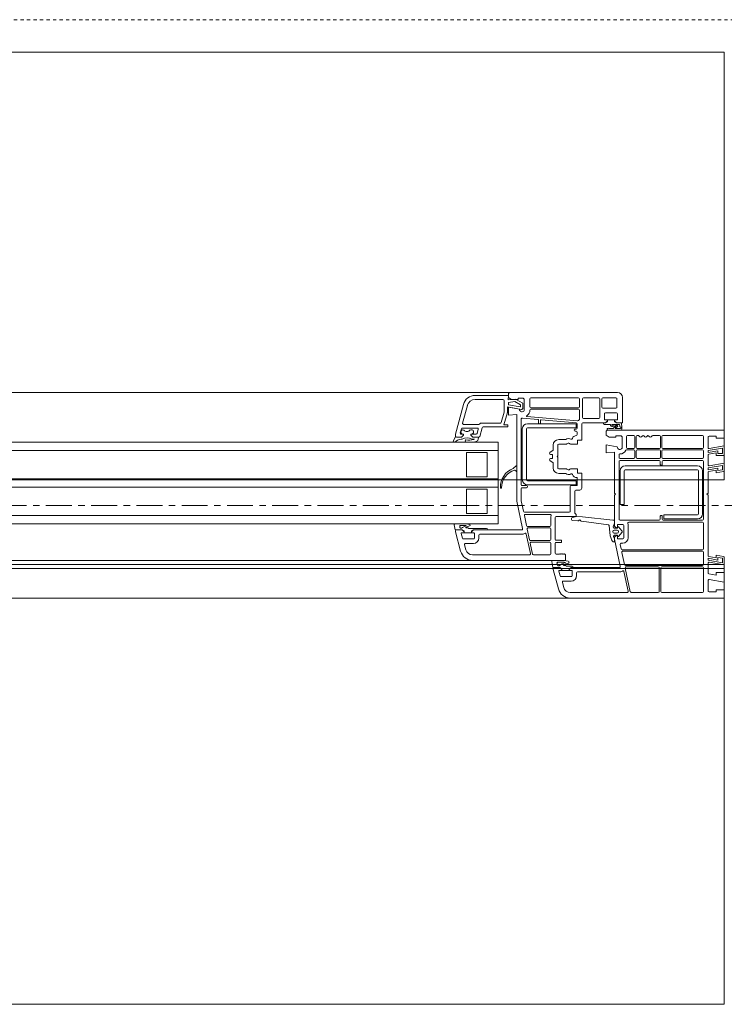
# Model space of a CAD drawing. Header units: millimetres. Extents: x -37728 to 44100, y 631619 to 691915.
# Tile 45 of 204: x -25997 to -25651, y 655036 to 655520. Entities that reach past the tile are written whole.
import ezdxf

# ---------------------------------------------------------------- set-up
doc = ezdxf.new("R2010")
doc.units = ezdxf.units.MM
doc.linetypes.add('__FK_przerywana', pattern=[0.32004, 0.16002, -0.16002])
doc.linetypes.add('Linia siatki', pattern=[2.2225, 1.27, -0.3175, 0.3175, -0.3175])
doc.layers.add('_XREF', color=7, linetype='Continuous')
for name, color, linetype, lineweight in [('A-DETL-GENF', 252, 'Continuous', 5), ('A-DETL-MBND', 252, 'Continuous', 5), ('A-GENM', 252, 'Continuous', 5), ('A-GLAZ', 252, 'Continuous', 5), ('S-GRID', 252, 'Continuous', 5)]:
    doc.layers.add(name, color=color, linetype=linetype, lineweight=lineweight)

# ---------------------------------------------------------------- blocks, each defined once
blk = doc.blocks.new('Windows_S9000-Double-Vent-Window-with-Sashbars - O3 Windows_S9000-Double-Vent-Window-with-Sashbars 2-V10-__-00_00 Przyziemie PB')
at = {"layer": 'A-DETL-GENF', "color": 252}
for p, q in [((58.4, 6.55), (56.769, 6.55)), ((58.13, 6.35), (56.769, 6.35)), ((58.19, 5.76), (58.19, 6.29)), ((58.392, 6.33), (58.4, 6.55)), ((58.75, 6.368), (58.392, 6.33)), ((58.4, 6.45), (58.4, 6.6)), ((58.55, 6.35), (58.4, 6.45)), ((58.5, 6.7), (63.75, 6.7)), ((58.88, 6.35), (58.55, 6.35)), ((59.1, 6.165), (58.75, 6.368)), ((59.13, 6.42), (58.88, 6.42)), ((58.88, 6.42), (58.88, 6.35)), ((59.18, 6.37), (59.13, 6.42)), ((59.18, 5.811), (59.18, 6.37)), ((59.45, 5.99), (59.45, 6.38)), ((59.5, 6.43), (61.84, 6.43)), ((61.89, 6.38), (61.89, 5.99)), ((62.04, 5.47), (62.04, 6.38)), ((62.09, 6.43), (62.84, 6.43)), ((62.89, 6.38), (62.89, 5.47)), ((62.99, 6.38), (62.99, 5.97)), ((63.68, 6.43), (63.04, 6.43)), ((63.73, 5.97), (63.73, 6.38)), ((64, 6.45), (64, 5.2)), ((56.19, 6.105), (55.8, 4.652)), ((56.383, 6.054), (56.152, 5.193)), ((58.35, 5.739), (58.35, 5.984)), ((58.35, 5.984), (59.041, 5.862)), ((58.4, 6.21), (58.723, 6.244)), ((58.4, 6.094), (58.4, 6.21)), ((58.977, 5.993), (58.4, 6.094)), ((58.4, 5.575), (58.4, 5.97)), ((58.4, 5.97), (58.945, 5.874)), ((58.723, 6.244), (59, 6.084)), ((59, 6.084), (59, 6.012)), ((59.1, 5.911), (59.1, 6.165)), ((59.45, 5.761), (59.45, 5.82)), ((61.84, 5.94), (59.5, 5.94)), ((59.5, 5.87), (61.84, 5.87)), ((61.89, 5.82), (61.89, 5.391)), ((63.04, 5.92), (63.68, 5.92)), ((58.048, 5.217), (58.187, 5.734)), ((58.182, 5.1), (58.347, 5.713)), ((58.81, 5.611), (58.4, 5.575)), ((58.81, 1.35), (58.81, 5.611)), ((59.03, 2.17), (59.03, 5.382)), ((59.084, 5.432), (59.862, 5.364)), ((61.792, 5.295), (59.306, 5.513)), ((59.88, 5.344), (59.88, 5.182)), ((59.98, 5.182), (59.98, 5.331)), ((60.002, 5.351), (61.734, 5.2)), ((62.84, 5.42), (62.09, 5.42)), ((63.11, 5.65), (63.11, 5.35)), ((63.11, 5.35), (63.26, 5.35)), ((63.71, 5.7), (63.16, 5.7)), ((63.26, 5.35), (63.26, 5.3)), ((63.61, 5.349), (63.26, 5.349)), ((63.26, 5.349), (63.26, 5.26)), ((63.61, 5.3), (63.61, 5.35)), ((63.61, 5.35), (63.76, 5.35)), ((63.61, 5.26), (63.61, 5.349)), ((63.76, 5.35), (63.76, 5.65)), ((56.037, 4.713), (56.091, 4.913)), ((56.139, 4.95), (56.87, 4.95)), ((56.2, 5.13), (56.949, 5.13)), ((56.918, 4.887), (56.865, 4.687)), ((56.99, 4.537), (57.104, 4.963)), ((57.035, 5.18), (58, 5.18)), ((57.153, 5), (58.37, 5)), ((58.37, 5.1), (58.182, 5.1)), ((58.37, 5), (58.37, 5.1)), ((59.083, 2.41), (59.083, 4.91)), ((59.283, 4.91), (59.283, 2.41)), ((59.333, 5.16), (61.733, 5.16)), ((61.733, 4.96), (59.333, 4.96)), ((59.9, 5.162), (59.96, 5.162)), ((61.73, 4.9), (61.68, 4.9)), ((61.733, 5.16), (61.733, 4.96)), ((61.78, 5.15), (61.78, 4.95)), ((62, 5.15), (62, 4.36)), ((63.16, 5.2), (62.05, 5.2)), ((63.159, 5.2), (63.055, 5.2)), ((63.115, 5.13), (63.375, 5.13)), ((63.231, 5.251), (63.159, 5.2)), ((63.26, 5.3), (63.16, 5.2)), ((63.296, 4.85), (63.92, 4.85)), ((63.3, 4.85), (69, 4.85)), ((63.544, 4.925), (63.337, 4.92)), ((63.497, 5.13), (63.858, 5.13)), ((63.71, 5.106), (63.5, 5.08)), ((63.515, 5.022), (63.663, 5.04)), ((63.682, 5.039), (63.544, 4.925)), ((63.71, 5.2), (63.61, 5.3)), ((63.71, 5.2), (63.638, 5.251)), ((63.653, 4.938), (63.749, 5.018)), ((63.887, 4.92), (63.659, 4.92)), ((63.955, 5.2), (63.71, 5.2)), ((64, 5.2), (63.71, 5.2)), ((63.858, 5.13), (63.866, 5.033)), ((63.974, 4.954), (63.955, 5.2)), ((69, 4.85), (69, 4.45)), ((55.799, 4.536), (55.7, 4.327)), ((55.769, 4.26), (55.895, 4.359)), ((55.8, 4.652), (55.8, 4.548)), ((56.101, 4.5), (55.847, 4.5)), ((55.85, 4.5), (56.101, 4.5)), ((56.201, 4.65), (56.085, 4.65)), ((56.201, 4.6), (56.101, 4.5)), ((56.101, 4.5), (56.201, 4.6)), ((56.142, 4.65), (56.201, 4.65)), ((56.201, 4.65), (56.201, 4.6)), ((56.201, 4.6), (56.201, 4.65)), ((56.551, 4.6), (56.551, 4.65)), ((56.551, 4.65), (56.576, 4.65)), ((56.817, 4.65), (56.551, 4.65)), ((56.551, 4.65), (56.551, 4.6)), ((56.651, 4.5), (56.551, 4.6)), ((56.551, 4.6), (56.651, 4.5)), ((56.601, 4.4), (56.742, 4.4)), ((56.911, 4.5), (56.651, 4.5)), ((56.651, 4.5), (56.942, 4.5)), ((56.742, 4.4), (56.709, 4.386)), ((61.188, 4.38), (60.87, 4.38)), ((61.68, 4.8), (61.73, 4.8)), ((61.78, 4.75), (61.78, 4.634)), ((62, 4.36), (61.8, 4.36)), ((61.8, 4.36), (61.8, 4.16)), ((63.2, 4.6), (63.2, 4.75)), ((63.35, 4.5), (63.2, 4.6)), ((63.68, 4.5), (63.35, 4.5)), ((63.93, 4.57), (63.68, 4.57)), ((63.68, 4.57), (63.68, 4.5)), ((63.98, 4.52), (63.93, 4.57)), ((63.98, 3.961), (63.98, 4.52)), ((64.2, 4), (64.2, 4.53)), ((64.25, 4.58), (64.555, 4.58)), ((64.605, 4.53), (64.605, 4)), ((64.675, 4), (64.675, 4.53)), ((64.725, 4.58), (64.78, 4.58)), ((65.49, 4.58), (65.82, 4.58)), ((65.87, 4.53), (65.87, 4)), ((65.94, 4), (65.94, 4.53)), ((65.99, 4.58), (67.93, 4.58)), ((67.98, 4.53), (67.98, 4)), ((68.2, 4.5), (68.2, 3.989)), ((68.6, 4.55), (68.25, 4.55)), ((68.6, 4.45), (68.6, 4.55)), ((69, 4.45), (68.6, 4.45)), ((6.4, 4.25), (57.9, 4.25)), ((56.81, 4.28), (56.876, 4.326)), ((57.9, 4.25), (57.9, 0.25)), ((60.6, 4.11), (60.6, 3.881)), ((60.82, 4.11), (60.82, 3.58)), ((61.247, 4.16), (60.87, 4.16)), ((61.335, 4.203), (61.272, 4.167)), ((61.8, 4.16), (61.447, 4.16)), ((63.2, 3.725), (63.2, 4.12)), ((63.2, 4.12), (63.745, 4.024)), ((64.216, 3.88), (64.555, 3.88)), ((64.555, 3.95), (64.25, 3.95)), ((65.82, 3.95), (64.725, 3.95)), ((64.725, 3.88), (65.82, 3.88)), ((67.93, 3.95), (65.99, 3.95)), ((65.99, 3.88), (67.93, 3.88)), ((68.2, 3.838), (68.91, 3.963)), ((68.259, 3.939), (69, 4.07)), ((68.91, 3.963), (68.91, 3.69)), ((69, 4.07), (69, 3.6)), ((6.4, 3.85), (57.9, 3.85)), ((56.35, 3.75), (56.35, 2.55)), ((57.35, 3.75), (56.35, 3.75)), ((57.35, 2.55), (57.35, 3.75)), ((60.576, 3.839), (60.444, 3.756)), ((60.47, 3.65), (60.545, 3.65)), ((60.545, 3.45), (60.47, 3.45)), ((60.57, 3.625), (60.57, 3.475)), ((60.82, 3.58), (60.79, 3.55)), ((60.79, 3.55), (60.82, 3.52)), ((60.82, 3.52), (60.82, 2.99)), ((63.61, 3.761), (63.2, 3.725)), ((63.61, 1.75), (63.61, 3.761)), ((63.83, 3.51), (63.83, 3.625)), ((64.555, 3.46), (63.88, 3.46)), ((64.605, 3.83), (64.605, 3.51)), ((64.675, 3.51), (64.675, 3.83)), ((65.82, 3.46), (64.725, 3.46)), ((65.87, 3.83), (65.87, 3.51)), ((65.94, 3.51), (65.94, 3.83)), ((67.93, 3.46), (65.99, 3.46)), ((67.98, 3.83), (67.98, 3.51)), ((68.2, 3.746), (68.2, 3.838)), ((68.69, 3.833), (68.2, 3.746)), ((68.2, 3.613), (68.2, 3.139)), ((68.6, 3.725), (68.241, 3.662)), ((68.6, 3.6), (68.6, 3.725)), ((69, 3.6), (68.6, 3.6)), ((68.69, 3.69), (68.69, 3.833)), ((68.91, 3.69), (68.69, 3.69)), ((58.657, 2.977), (58.776, 3.096)), ((58.81, 3.082), (58.81, 2.838)), ((60.444, 3.344), (60.576, 3.261)), ((60.6, 3.219), (60.6, 2.99)), ((60.87, 2.94), (61.247, 2.94)), ((61.272, 2.933), (61.335, 2.897)), ((61.447, 2.94), (61.8, 2.94)), ((61.8, 2.94), (61.8, 2.74)), ((63.83, 0.48), (63.83, 3.3)), ((63.88, 3.35), (65.805, 3.35)), ((67.68, 3.09), (64.13, 3.09)), ((65.855, 3.3), (65.855, 3.155)), ((65.88, 3.13), (65.93, 3.13)), ((65.955, 3.155), (65.955, 3.3)), ((66.005, 3.35), (67.93, 3.35)), ((67.98, 3.3), (67.98, 0.48)), ((68.2, 2.988), (68.91, 3.113)), ((68.2, 2.896), (68.2, 2.988)), ((68.69, 2.983), (68.2, 2.896)), ((68.259, 3.089), (69, 3.22)), ((68.69, 2.857), (68.69, 2.983)), ((68.91, 3.113), (68.91, 2.896)), ((69, 3.22), (69, 2.862)), ((6.4, 2.45), (57.9, 2.45)), ((56.35, 2.55), (57.35, 2.55)), ((58.776, 2.824), (58.723, 2.878)), ((60.87, 2.72), (61.188, 2.72)), ((61.78, 2.495), (61.78, 2.14)), ((61.8, 2.74), (62, 2.74)), ((62, 2.74), (62, 2)), ((63.88, 2.84), (63.88, 1.19)), ((64.08, 1.19), (64.08, 2.84)), ((64.13, 2.89), (67.68, 2.89)), ((67.73, 2.84), (67.73, 0.74)), ((67.93, 0.74), (67.93, 2.84)), ((68.2, 2.763), (68.2, 1.75)), ((68.6, 2.875), (68.241, 2.812)), ((68.6, 2.75), (68.6, 2.875)), ((68.959, 2.813), (68.6, 2.75)), ((68.91, 2.896), (68.69, 2.857)), ((6.4, 2.05), (57.9, 2.05)), ((56.35, 1.95), (56.35, 0.75)), ((57.35, 1.95), (56.35, 1.95)), ((57.35, 0.75), (57.35, 1.95)), ((59.03, 1.373), (59.03, 1.97)), ((59.28, 2.12), (59.08, 2.12)), ((59.08, 2.02), (59.28, 2.02)), ((59.333, 2.36), (61.733, 2.36)), ((61.733, 2.16), (59.333, 2.16)), ((61.44, 2.07), (61.44, 0.87)), ((61.76, 2.12), (61.49, 2.12)), ((61.733, 2.36), (61.733, 2.16)), ((61.66, 1.85), (61.66, 0.792)), ((61.9, 1.9), (61.71, 1.9)), ((63.66, 1.7), (63.61, 1.75)), ((63.61, 1.65), (63.66, 1.7)), ((63.61, 0.156), (63.61, 1.65)), ((68.2, 1.75), (68.15, 1.7)), ((68.15, 1.7), (68.2, 1.65)), ((68.2, 1.65), (68.2, -1.313)), ((59.095, 0.01), (58.81, 1.35)), ((59.139, 0.86), (59.03, 1.373)), ((63.88, 1.19), (64.08, 1.19)), ((6.4, 0.65), (57.9, 0.65)), ((56.35, 0.75), (57.35, 0.75)), ((59.184, 0.65), (59.288, 0.16)), ((61.39, 0.82), (59.188, 0.82)), ((60.446, 0.71), (59.233, 0.71)), ((60.48, 0.17), (60.48, 0.568)), ((60.7, 0.55), (60.7, -0.515)), ((61.731, 0.6), (60.75, 0.6)), ((61.501, 0.511), (61.503, 0.451)), ((61.737, 0.6), (61.541, 0.562)), ((61.675, 0.756), (61.731, 0.7)), ((61.731, 0.7), (61.731, 0.6)), ((62.041, 0.584), (61.737, 0.6)), ((63.531, 0.43), (62.041, 0.584)), ((65.855, 0.625), (65.855, 0.48)), ((65.93, 0.65), (65.88, 0.65)), ((65.955, 0.48), (65.955, 0.625)), ((67.68, 0.69), (66.03, 0.69)), ((66.03, 0.69), (66.03, 0.49)), ((66.03, 0.49), (67.68, 0.49)), ((57.9, 0.25), (6.4, 0.25)), ((55.735, 0.189), (55.789, -0.05)), ((56.159, 0.25), (55.784, 0.25)), ((56.052, 0.17), (56.159, 0.17)), ((56.405, 0.05), (56.321, 0.05)), ((56.457, 0.02), (56.405, 0.05)), ((57.325, 0.02), (56.457, 0.02)), ((59.337, 0.12), (60.43, 0.12)), ((59.373, 0.05), (60.43, 0.05)), ((61.55, 0.403), (61.81, 0.388)), ((61.982, 0.372), (63.307, 0.2)), ((63.35, 0.155), (63.389, -0.347)), ((63.61, 0.43), (63.531, 0.43)), ((63.548, 0.101), (63.607, 0.272)), ((63.74, 0.032), (63.596, 0.035)), ((63.61, 0.288), (63.61, 0.43)), ((63.718, 0.035), (63.625, 0.12)), ((63.74, 0.035), (63.718, 0.035)), ((63.76, 0.19), (63.76, 0.055)), ((63.76, 0.068), (63.76, 0.052)), ((64.01, 0.21), (63.78, 0.21)), ((63.974, -0.103), (63.811, 0.09)), ((65.805, 0.43), (63.88, 0.43)), ((64.06, -0.44), (64.06, 0.16)), ((64.28, -0.44), (64.28, 0.16)), ((64.31, 0.32), (67.93, 0.32)), ((67.93, 0.43), (66.005, 0.43)), ((67.98, 0.27), (67.98, -0.98)), ((55.789, -0.05), (56.13, -0.05)), ((55.8, -0.154), (55.8, -0.1)), ((56.055, -1.105), (55.8, -0.154)), ((55.85, -0.05), (56.13, -0.05)), ((56.078, -0.225), (56.142, -0.463)), ((56.23, -0.2), (56.097, -0.2)), ((56.13, -0.05), (56.202, -0.101)), ((56.13, -0.05), (56.23, -0.15)), ((56.23, -0.11), (56.23, -0.199)), ((56.23, -0.15), (56.23, -0.2)), ((56.23, -0.199), (56.58, -0.199)), ((56.58, -0.15), (56.68, -0.05)), ((56.58, -0.199), (56.58, -0.11)), ((56.58, -0.2), (56.58, -0.15)), ((56.71, -0.2), (56.58, -0.2)), ((56.681, -0.05), (56.609, -0.101)), ((56.68, -0.05), (59.046, -0.05)), ((57.385, -0.05), (56.681, -0.05)), ((56.73, -0.45), (56.73, -0.22)), ((56.95, -0.45), (56.95, -0.32)), ((57, -0.27), (59.045, -0.27)), ((59.274, -0.255), (59.479, -1.22)), ((59.437, -0.54), (59.324, -0.01)), ((60.48, 0), (60.48, -0.53)), ((63.389, -0.347), (63.47, -0.552)), ((63.61, -0.497), (63.564, -0.384)), ((63.598, -0.07), (63.738, -0.07)), ((63.738, -0.21), (63.598, -0.21)), ((63.61, -0.315), (63.74, -0.312)), ((63.611, -0.504), (63.61, -0.436)), ((63.625, -0.4), (63.704, -0.321)), ((63.704, -0.321), (63.74, -0.315)), ((63.76, -0.332), (63.76, -0.348)), ((63.76, -0.335), (63.76, -0.47)), ((63.815, -0.365), (63.974, -0.177)), ((56.19, -0.5), (56.68, -0.5)), ((56.316, -1.035), (56.248, -0.783)), ((56.296, -0.72), (56.68, -0.72)), ((59.586, -1.24), (59.473, -0.71)), ((60.43, -0.58), (59.486, -0.58)), ((59.522, -0.65), (60.43, -0.65)), ((60.48, -0.7), (60.48, -1.23)), ((60.7, -0.715), (60.7, -1.2)), ((60.75, -0.565), (61, -0.565)), ((61, -0.665), (60.75, -0.665)), ((61, -0.565), (61, -0.665)), ((63.481, -0.569), (63.545, -0.633)), ((63.581, -0.647), (63.61, -0.647)), ((63.61, -0.647), (63.61, -0.497)), ((63.895, -1.84), (63.611, -0.504)), ((63.78, -0.49), (64.01, -0.49)), ((63.939, -0.99), (63.893, -0.77)), ((63.942, -0.71), (64.01, -0.71)), ((59.43, -1.28), (56.635, -1.28)), ((60.43, -1.28), (59.634, -1.28)), ((60.75, -1.25), (60.9, -1.25)), ((60.9, -1.25), (60.92, -1.23)), ((60.92, -1.23), (60.94, -1.25)), ((60.94, -1.25), (60.96, -1.23)), ((60.96, -1.23), (60.98, -1.25)), ((60.98, -1.25), (61, -1.23)), ((61, -1.23), (61.02, -1.25)), ((61.02, -1.25), (61.04, -1.23)), ((61.04, -1.23), (61.06, -1.25)), ((61.06, -1.25), (61.08, -1.23)), ((61.08, -1.23), (61.1, -1.25)), ((61.1, -1.25), (61.12, -1.23)), ((61.12, -1.23), (61.14, -1.25)), ((61.14, -1.25), (61.16, -1.23)), ((61.16, -1.23), (61.2, -1.27)), ((61.2, -1.27), (61.2, -1.55)), ((64.103, -1.76), (63.976, -1.16)), ((67.93, -1.03), (63.988, -1.03)), ((64.024, -1.1), (67.93, -1.1)), ((67.98, -1.15), (67.98, -1.75)), ((68.69, -1.533), (68.2, -1.446)), ((68.2, -1.446), (68.2, -1.538)), ((68.241, -1.362), (68.6, -1.425)), ((68.6, -1.425), (68.6, -1.3)), ((68.6, -1.3), (68.959, -1.363)), ((68.91, -1.446), (68.69, -1.407)), ((68.69, -1.407), (68.69, -1.533)), ((68.91, -1.663), (68.91, -1.446)), ((69, -1.412), (69, -1.77)), ((61.2, -1.55), (56.635, -1.55)), ((60.524, -1.611), (60.589, -1.9)), ((60.948, -1.55), (60.573, -1.55)), ((60.589, -1.9), (60.93, -1.9)), ((60.65, -1.9), (60.93, -1.9)), ((60.799, -1.702), (60.786, -1.72)), ((60.948, -1.63), (60.841, -1.63)), ((60.93, -1.9), (61.002, -1.951)), ((60.93, -1.9), (61.03, -2)), ((61.206, -1.8), (61.121, -1.8)), ((61.258, -1.83), (61.206, -1.8)), ((61.526, -1.83), (61.258, -1.83)), ((61.38, -2), (61.48, -1.9)), ((61.409, -1.951), (61.481, -1.9)), ((61.48, -1.9), (63.846, -1.9)), ((61.481, -1.9), (61.586, -1.9)), ((64.386, -3.09), (64.139, -1.93)), ((67.93, -1.8), (64.152, -1.8)), ((64.188, -1.87), (65.76, -1.87)), ((65.81, -1.92), (65.81, -3.08)), ((65.88, -3.08), (65.88, -1.92)), ((65.93, -1.87), (67.93, -1.87)), ((67.98, -1.92), (67.98, -3.08)), ((68.2, -1.538), (68.91, -1.663)), ((68.2, -1.689), (68.2, -2.163)), ((69, -1.77), (68.259, -1.639)), ((60.6, -2.003), (60.6, -1.95)), ((60.855, -2.955), (60.6, -2.003)), ((60.878, -2.075), (60.942, -2.313)), ((61.03, -2.05), (60.897, -2.05)), ((60.99, -2.35), (61.48, -2.35)), ((61.03, -2), (61.03, -2.05)), ((61.031, -1.96), (61.031, -2.049)), ((61.031, -2.049), (61.381, -2.049)), ((61.38, -2.05), (61.38, -2)), ((61.51, -2.05), (61.38, -2.05)), ((61.381, -2.049), (61.381, -1.96)), ((61.53, -2.3), (61.53, -2.07)), ((61.75, -2.3), (61.75, -2.17)), ((61.8, -2.12), (63.844, -2.12)), ((64.074, -2.104), (64.279, -3.07)), ((68.241, -2.212), (68.6, -2.275)), ((68.6, -2.275), (68.6, -2.15)), ((68.6, -2.15), (69, -2.15)), ((69, -2.15), (69, -2.62)), ((61.116, -2.885), (61.048, -2.633)), ((61.097, -2.57), (61.48, -2.57)), ((68.2, -2.539), (68.2, -3.05)), ((69, -2.62), (68.259, -2.489)), ((64.23, -3.13), (61.435, -3.13)), ((65.76, -3.13), (64.435, -3.13)), ((67.93, -3.13), (65.93, -3.13)), ((68.25, -3.1), (68.6, -3.1)), ((68.6, -3.1), (68.6, -3)), ((68.6, -3), (69, -3)), ((69, -3), (69, -3.4)), ((69, -3.4), (61.435, -3.4))]:
    blk.add_line(p, q, dxfattribs=at)
for centre, radius, start, end in [((56.769, 5.95), 0.6, 90, 165), ((56.769, 5.95), 0.4, 90, 165), ((58.13, 6.29), 0.06, 0, 90), ((58.5, 6.6), 0.1, 90, 180), ((59.5, 6.38), 0.05, 90, 180), ((61.84, 6.38), 0.05, 0, 90), ((62.09, 6.38), 0.05, 90, 180), ((62.84, 6.38), 0.05, 0, 90), ((63.04, 6.38), 0.05, 90, 180), ((63.68, 6.38), 0.05, 0, 90), ((63.75, 6.45), 0.25, 360, 90), ((59.07, 5.87), 0.125, 178.2162, 331.6424), ((58.98, 6.012), 0.02, 260, 0), ((59.05, 5.911), 0.05, 260, 0), ((59.5, 5.99), 0.05, 180, 270), ((59.5, 5.82), 0.05, 90, 180), ((61.84, 5.99), 0.05, 270, 0), ((61.84, 5.82), 0.05, 0, 90), ((63.04, 5.97), 0.05, 180, 270), ((63.68, 5.97), 0.05, 270, 0), ((58.09, 5.76), 0.1, 345, 0), ((58.25, 5.739), 0.1, 345, 0), ((59.08, 5.382), 0.05, 85, 180), ((59.307, 5.533), 0.02, 124.0712, 265), ((59.075, 5.876), 0.395, 304.0712, 340.3944), ((59.4, 5.761), 0.05, 340.3944, 0), ((59.86, 5.344), 0.02, 0, 85), ((60, 5.331), 0.02, 85, 180), ((62.05, 5.15), 0.27, 131.0145, 142.4607), ((61.84, 5.391), 0.05, 311.0145, 0), ((62.09, 5.47), 0.05, 180, 270), ((62.84, 5.47), 0.05, 270, 0), ((63.16, 5.65), 0.05, 90, 180), ((63.71, 5.65), 0.05, 0, 90), ((56.162, 4.751), 0.103, 64.8309, 258.5445), ((56.139, 4.9), 0.05, 90, 165), ((56.2, 5.18), 0.05, 165, 270), ((56.36, 4.996), 0.216, 224.5045, 318.3537), ((56.579, 4.759), 0.109, 268.4079, 121.9792), ((56.87, 4.9), 0.05, 345, 90), ((56.949, 5.18), 0.05, 270, 330), ((57.035, 5.13), 0.05, 90, 150), ((57.153, 4.95), 0.05, 90, 165), ((58, 5.23), 0.05, 270, 345), ((59.333, 4.91), 0.25, 90, 180), ((59.333, 4.91), 0.05, 90, 180), ((59.9, 5.182), 0.02, 180, 270), ((59.96, 5.182), 0.02, 270, 0), ((61.68, 4.85), 0.05, 90, 270), ((61.73, 4.95), 0.05, 270, 0), ((61.73, 5.15), 0.05, 0, 85), ((61.796, 5.345), 0.05, 265, 322.4607), ((62.05, 5.15), 0.05, 90, 180), ((63.115, 5.19), 0.06, 180, 270), ((63.3, 4.75), 0.1, 90, 180), ((63.26, 5.21), 0.05, 90.4543, 125.2176), ((63.296, 4.893), 0.0425, 49.4134, 270), ((63.375, 5.1), 0.03, 9.2336, 90), ((63.503, 5.121), 0.1, 189.2336, 277.0491), ((63.497, 5.105), 0.025, 90, 277.0491), ((63.609, 5.21), 0.05, 54.7933, 89.5457), ((63.659, 4.93), 0.01, 129.9917, 270), ((63.659, 5.07), 0.03, 277.0491, 1.8451), ((63.702, 5.017), 0.03, 76.6388, 133.0422), ((63.704, 5.062), 0.02, 319.0752, 119.4087), ((63.717, 5.057), 0.05, 309.9917, 97.0491), ((63.906, 5.036), 0.04, 184.4585, 269.9289), ((63.887, 4.94), 0.02, 270, 337.4126), ((63.906, 4.969), 0.027, 296.8257, 89.9289), ((63.929, 4.923), 0.025, 116.8257, 157.4126), ((63.92, 4.9), 0.05, 270, 347.4904), ((63.755, 4.937), 0.22, 347.4904, 4.4585), ((55.847, 4.55), 0.05, 196.644, 270), ((55.85, 4.55), 0.05, 182, 270), ((56.305, 2.742), 1.668, 95.8112, 104.2165), ((56.085, 4.7), 0.05, 165, 270), ((56.367, 3.979), 0.481, 60.946, 118.7114), ((56.319, 4.32), 0.05, 92.2776, 173.0554), ((56.479, 5.217), 0.862, 259.1393, 285.4159), ((56.817, 4.7), 0.05, 270, 345), ((56.649, 4.486), 0.281, 329.3047, 358.7103), ((56.911, 4.48), 0.02, 358.7103, 90), ((56.942, 4.55), 0.05, 270, 345), ((60.87, 4.11), 0.27, 90, 180), ((61.188, 4.43), 0.05, 270, 302.4617), ((61.36, 4.16), 0.27, 65.257, 122.4617), ((61.494, 4.451), 0.05, 245.257, 341.5112), ((61.75, 4.365), 0.22, 94.248, 161.5112), ((61.73, 4.75), 0.05, 0, 90), ((61.73, 4.634), 0.05, 274.248, 0), ((64.25, 4.53), 0.05, 90, 180), ((64.555, 4.53), 0.05, 0, 90), ((64.725, 4.53), 0.05, 90, 180), ((64.78, 4.53), 0.05, 23.1618, 90), ((64.9, 4.581), 0.08, 203.1618, 334.6683), ((65.017, 4.526), 0.05, 25.3317, 154.6683), ((65.135, 4.581), 0.08, 205.3317, 334.6683), ((65.252, 4.526), 0.05, 25.3317, 154.6683), ((65.37, 4.581), 0.08, 205.3317, 336.8382), ((65.49, 4.53), 0.05, 90, 156.8382), ((65.82, 4.53), 0.05, 0, 90), ((65.99, 4.53), 0.05, 90, 180), ((67.93, 4.53), 0.05, 0, 90), ((68.25, 4.5), 0.05, 90, 180), ((55.743, 4.302), 0.0494, 150.0258, 301.1785), ((56.329, 4.319), 0.06, 173.0554, 196.5347), ((56.319, 4.316), 0.05, 196.5347, 261.3481), ((56.519, 5.797), 1.544, 262.2923, 280.8695), ((56.848, 4.367), 0.05, 304.5336, 330.296), ((60.55, 3.881), 0.05, 302, 0), ((60.87, 4.11), 0.05, 90, 180), ((61.247, 4.21), 0.05, 270, 300), ((61.36, 4.16), 0.05, 30, 120), ((61.447, 4.21), 0.05, 210, 270), ((63.87, 4.02), 0.125, 178.2162, 331.6424), ((64.216, 3.83), 0.05, 90, 151.2484), ((64.25, 4), 0.05, 180, 270), ((64.555, 4), 0.05, 270, 0), ((64.555, 3.83), 0.05, 0, 90), ((64.725, 4), 0.05, 180, 270), ((64.725, 3.83), 0.05, 90, 180), ((65.82, 4), 0.05, 270, 0), ((65.82, 3.83), 0.05, 0, 90), ((65.99, 4), 0.05, 180, 270), ((65.99, 3.83), 0.05, 90, 180), ((67.93, 4), 0.05, 270, 0), ((67.93, 3.83), 0.05, 0, 90), ((68.25, 3.989), 0.05, 180, 280), ((60.47, 3.713), 0.05, 122, 180), ((60.47, 3.7), 0.05, 180, 270), ((60.47, 3.4), 0.05, 90, 180), ((60.47, 3.387), 0.05, 180, 238), ((60.545, 3.625), 0.025, 0, 90), ((60.545, 3.475), 0.025, 270, 0), ((63.88, 3.625), 0.05, 91.4507, 180), ((63.88, 3.51), 0.05, 180, 270), ((63.87, 4.02), 0.345, 271.4507, 331.2484), ((64.555, 3.51), 0.05, 270, 0), ((64.725, 3.51), 0.05, 180, 270), ((65.82, 3.51), 0.05, 270, 0), ((65.99, 3.51), 0.05, 180, 270), ((67.93, 3.51), 0.05, 270, 0), ((68.25, 3.613), 0.05, 100, 180), ((58.98, 2.056), 0.971, 110.55, 182.5409), ((58.621, 3.012), 0.05, 290.55, 315), ((58.79, 3.082), 0.02, 360, 135), ((60.55, 3.219), 0.05, 0, 58), ((60.87, 2.99), 0.27, 180, 270), ((60.87, 2.99), 0.05, 180, 270), ((61.247, 2.89), 0.05, 60, 90), ((61.36, 2.94), 0.05, 240, 330), ((61.447, 2.89), 0.05, 90, 150), ((63.88, 3.3), 0.05, 90, 180), ((64.13, 2.84), 0.25, 90, 180), ((65.805, 3.3), 0.05, 0, 90), ((65.88, 3.155), 0.025, 180, 270), ((65.93, 3.155), 0.025, 270, 0), ((66.005, 3.3), 0.05, 90, 180), ((67.68, 2.84), 0.25, 0, 90), ((67.93, 3.3), 0.05, 0, 90), ((68.25, 3.139), 0.05, 180, 280), ((58.957, 2.021), 0.898, 106.4755, 180.1126), ((58.708, 2.864), 0.02, 45, 106.4755), ((58.79, 2.838), 0.02, 225, 0), ((61.188, 2.67), 0.05, 57.5383, 90), ((61.36, 2.94), 0.27, 237.5383, 294.743), ((61.494, 2.649), 0.05, 18.4888, 114.743), ((61.75, 2.735), 0.22, 198.4888, 272.388), ((61.76, 2.495), 0.02, 0, 92.388), ((64.13, 2.84), 0.05, 90, 180), ((67.68, 2.84), 0.05, 0, 90), ((68.25, 2.763), 0.05, 100, 180), ((68.95, 2.862), 0.05, 280, 0), ((58.035, 2.017), 0.025, 187.3608, 7.3608), ((59.08, 2.17), 0.05, 180, 270), ((59.08, 1.97), 0.05, 90, 180), ((59.333, 2.41), 0.25, 180, 270), ((59.28, 2.07), 0.05, 270, 90), ((59.333, 2.41), 0.05, 180, 270), ((61.49, 2.07), 0.05, 90, 180), ((61.76, 2.14), 0.02, 270, 0), ((61.9, 2), 0.1, 270, 0), ((61.71, 1.85), 0.05, 90, 180), ((59.188, 0.87), 0.05, 192, 270), ((59.233, 0.66), 0.05, 90, 192), ((60.446, 0.66), 0.05, 340.1013, 90), ((60.7, 0.568), 0.22, 160.1013, 180), ((60.75, 0.55), 0.05, 90, 180), ((61.39, 0.87), 0.05, 270, 0), ((61.551, 0.513), 0.05, 101.4978, 182.1727), ((61.71, 0.792), 0.05, 180, 225), ((65.88, 0.625), 0.025, 90, 180), ((65.93, 0.625), 0.025, 0, 90), ((67.68, 0.74), 0.25, 270, 0), ((67.68, 0.74), 0.05, 270, 0), ((55.784, 0.2), 0.05, 90, 192.6302), ((56.002, 0.193), 0.055, 262.4872, 335.6849), ((55.977, 0.108), 0.035, 342.3253, 58.9059), ((55.784, -0.075), 0.28, 26.0256, 37.151), ((56.072, 0.065), 0.04, 206.0256, 306.1477), ((56.773, -0.923), 1.171, 112.1252, 125.3392), ((56.159, -1.75), 2, 80.5386, 90), ((56.159, -1.75), 1.92, 84.8462, 90), ((56.321, 0.06), 0.01, 120.5908, 270), ((57.204, -1.751), 2.025, 110.4998, 116.0245), ((56.481, 0.183), 0.04, 289.8534, 80.5386), ((57.325, -0.04), 0.06, 360, 90), ((59.046, 0), 0.05, 270, 12), ((59.337, 0.17), 0.05, 192, 270), ((59.373, 0), 0.05, 90, 192), ((60.43, 0.17), 0.05, 270, 360), ((60.43, 0), 0.05, 360, 90), ((61.553, 0.453), 0.05, 182.1727, 266.7854), ((61.812, 0.438), 0.05, 266.7854, 326.7854), ((61.896, 0.383), 0.05, 22.1005, 146.7854), ((61.989, 0.421), 0.05, 202.1005, 262.1005), ((63.3, 0.151), 0.05, 4.487, 82.1005), ((63.595, 0.085), 0.05, 160.7852, 270.8692), ((63.56, 0.288), 0.05, 340.7852, 0), ((63.66, 0.156), 0.05, 180, 225), ((63.74, 0.055), 0.02, 270, 0), ((63.74, 0.052), 0.02, 268.9358, 0), ((63.78, 0.19), 0.02, 90, 180), ((63.79, 0.068), 0.03, 45.5248, 180), ((63.88, 0.48), 0.05, 180, 270), ((64.01, 0.16), 0.05, 0, 90), ((64.31, 0.27), 0.05, 90, 200.1055), ((64.01, 0.16), 0.27, 0, 20.1055), ((65.805, 0.48), 0.05, 270, 0), ((66.005, 0.48), 0.05, 180, 270), ((67.93, 0.48), 0.05, 270, 0), ((67.93, 0.27), 0.05, 360, 90), ((55.85, -0.1), 0.05, 90.1638, 180), ((56.097, -0.22), 0.02, 90, 195), ((56.19, -0.45), 0.05, 195, 270), ((56.231, -0.06), 0.05, 234.7824, 269.5457), ((56.58, -0.06), 0.05, 270.4543, 305.2176), ((56.68, -0.45), 0.27, 270, 360), ((56.68, -0.45), 0.05, 270, 360), ((56.71, -0.22), 0.02, 360, 90), ((57, -0.32), 0.05, 90, 180), ((59.045, 0), 0.27, 270, 304.1212), ((59.225, -0.265), 0.05, 12, 124.1212), ((63.598, -0.14), 0.07, 90, 270), ((63.61, -0.365), 0.05, 90.0538, 202.1539), ((63.66, -0.436), 0.05, 135, 180), ((63.738, -0.14), 0.07, 270, 90), ((63.74, -0.332), 0.02, 0, 91.0535), ((63.74, -0.335), 0.02, 0, 90), ((63.79, -0.348), 0.03, 180, 325.1852), ((63.78, -0.47), 0.02, 180, 270), ((63.94, -0.14), 0.05, 312.7094, 47.2906), ((64.01, -0.44), 0.27, 270, 0), ((64.01, -0.44), 0.05, 270, 0), ((56.296, -0.77), 0.05, 90, 195), ((59.486, -0.53), 0.05, 192, 270), ((59.522, -0.7), 0.05, 90, 192), ((60.43, -0.53), 0.05, 270, 360), ((60.43, -0.7), 0.05, 360, 90), ((60.75, -0.515), 0.05, 180, 270), ((60.75, -0.715), 0.05, 90, 180), ((63.517, -0.533), 0.05, 202.1539, 225), ((63.581, -0.597), 0.05, 225, 270), ((63.942, -0.76), 0.05, 90, 192), ((56.635, -0.95), 0.6, 195, 270), ((56.635, -0.95), 0.33, 195, 270), ((59.43, -1.23), 0.05, 270, 12), ((59.634, -1.23), 0.05, 192, 270), ((60.43, -1.23), 0.05, 270, 360), ((60.75, -1.2), 0.05, 180, 270), ((63.988, -0.98), 0.05, 192, 270), ((64.024, -1.15), 0.05, 90, 192), ((67.93, -0.98), 0.05, 270, 0), ((67.93, -1.15), 0.05, 360, 90), ((68.25, -1.313), 0.05, 180, 260), ((68.95, -1.412), 0.05, 0, 80), ((60.573, -1.6), 0.05, 90, 192.6302), ((60.65, -1.95), 0.05, 90, 180), ((60.802, -1.732), 0.02, 144.5558, 220.126), ((60.791, -1.607), 0.055, 262.4872, 335.6849), ((60.766, -1.692), 0.035, 342.3253, 58.9059), ((60.573, -1.925), 0.28, 26.0263, 40.126), ((60.861, -1.785), 0.04, 206.0263, 305.3659), ((61.562, -2.773), 1.171, 107.6977, 125.3659), ((60.948, -3.55), 2, 78.6715, 90), ((60.948, -3.55), 1.92, 82.3173, 90), ((61.121, -1.79), 0.01, 120.5908, 270), ((61.569, -2.548), 0.89, 104.6462, 120.5908), ((61.331, -1.638), 0.05, 284.6462, 78.6715), ((61.526, -1.89), 0.06, 360, 90), ((63.846, -1.85), 0.05, 270, 12), ((64.152, -1.75), 0.05, 192, 270), ((64.188, -1.92), 0.05, 90, 192), ((65.76, -1.92), 0.05, 0, 90), ((65.93, -1.92), 0.05, 90, 180), ((67.93, -1.75), 0.05, 270, 0), ((67.93, -1.92), 0.05, 0, 90), ((68.25, -1.689), 0.05, 80, 180), ((60.897, -2.07), 0.02, 90, 195), ((60.99, -2.3), 0.05, 195, 270), ((61.031, -1.91), 0.05, 234.7824, 269.5457), ((61.38, -1.91), 0.05, 270.4543, 305.2176), ((61.48, -2.3), 0.05, 270, 0), ((61.48, -2.3), 0.27, 270, 0), ((61.51, -2.07), 0.02, 0, 90), ((61.8, -2.17), 0.05, 90, 180), ((63.844, -1.85), 0.27, 270, 304.3851), ((64.025, -2.114), 0.05, 12, 124.3851), ((68.25, -2.163), 0.05, 180, 260), ((61.097, -2.62), 0.05, 90, 195), ((61.435, -2.8), 0.33, 195, 270), ((68.25, -2.539), 0.05, 80, 180), ((61.435, -2.8), 0.6, 195, 270), ((64.23, -3.08), 0.05, 270, 12), ((64.435, -3.08), 0.05, 192, 270), ((65.76, -3.08), 0.05, 270, 0), ((65.93, -3.08), 0.05, 180, 270), ((67.93, -3.08), 0.05, 270, 0), ((68.25, -3.05), 0.05, 180, 270)]:
    blk.add_arc(centre, radius, start, end, dxfattribs=at)
at = {"layer": 'A-GENM', "color": 252}
for p, q in [((3.175, 6.7), (61.125, 6.7)), ((5.383, -1.55), (58.917, -1.55)), ((-65.217, -3.4), (65.217, -3.4))]:
    blk.add_line(p, q, dxfattribs=at)
at = {"layer": 'A-GLAZ', "color": 252}
for p, q in [((69, 23.4), (-69, 23.4)), ((69, 2.4), (69, 23.4)), ((-69, 2.4), (69, 2.4)), ((69, -1.75), (-69, -1.75)), ((69, -1.75), (69, -1.95)), ((-69, -1.95), (69, -1.95)), ((69, -1.95), (69, -23.35)), ((69, -23.35), (-69, -23.35))]:
    blk.add_line(p, q, dxfattribs=at)
blk = doc.blocks.new('A$C4e31ac75')
at = {"layer": 'A-DETL-MBND', "linetype": '__FK_przerywana'}
blk.add_line((-23.85, 23.85), (-432.7, 23.85), dxfattribs=at)
at = {"layer": 'S-GRID', "linetype": 'Linia siatki'}
blk.add_line((-1273.082, 0), (156.703, 0), dxfattribs=at)
at = {"layer": 'A-GLAZ'}
blk.add_blockref('Windows_S9000-Double-Vent-Window-with-Sashbars - O3 Windows_S9000-Double-Vent-Window-with-Sashbars 2-V10-__-00_00 Przyziemie PB', (-219.75, -1.15), dxfattribs=at)

msp = doc.modelspace()

# ---------------------------------------------------------------- block references
at = {"layer": '_XREF', "xscale": 10, "yscale": 10, "zscale": 10}
msp.add_blockref('A$C4e31ac75', (-24143.63, 655281.12), dxfattribs=at)

doc.saveas('drawing.dxf')
